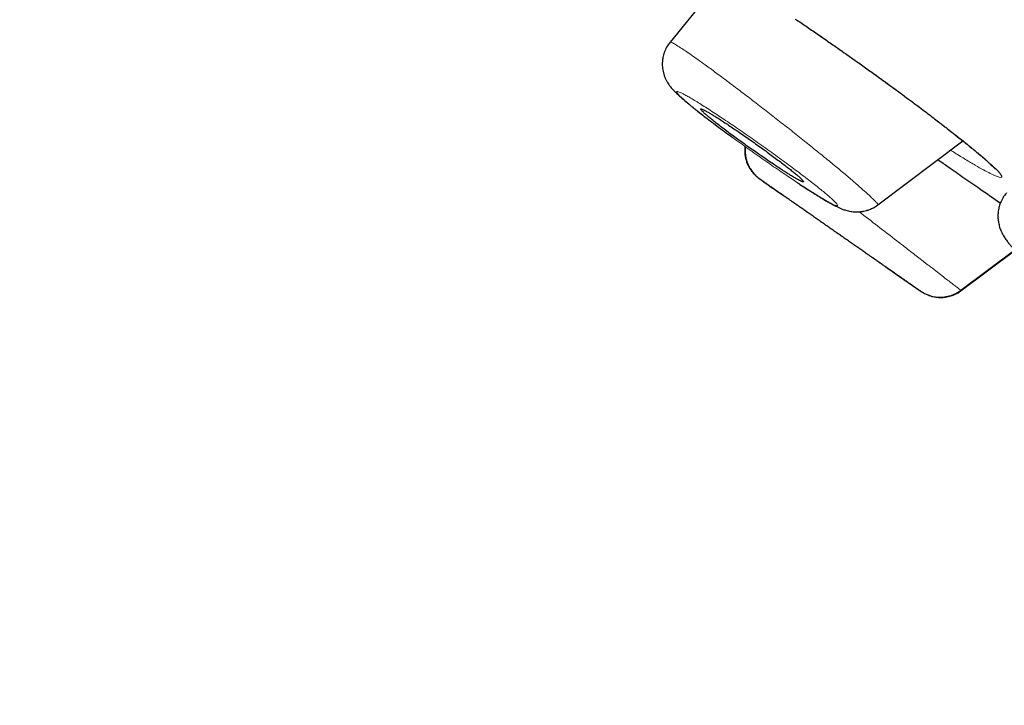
# Model space of a CAD drawing. Header units: millimetres. Extents: x 8 to 1023, y 12 to 832.
# Tile 34 of 256: x 108 to 122, y 735 to 745. Entities that reach past the tile are written whole.
import ezdxf

# ---------------------------------------------------------------- set-up
doc = ezdxf.new("R2010")
doc.units = ezdxf.units.MM

msp = doc.modelspace()

# ---------------------------------------------------------------- linework, layer by layer
at = {"color": 7, "linetype": 'Continuous', "lineweight": 30}
for p, q in [((118.442, 745.763), (117.632, 744.767)), ((120.655, 742.396), (121.896, 743.328)), ((118.936, 742.778), (118.93, 742.782)), ((118.93, 742.782), (118.936, 742.778)), ((121.866, 741.153), (122.65, 741.743)), ((121.872, 741.149), (122.656, 741.737)), ((121.288, 741.137), (121.283, 741.14)), ((121.283, 741.14), (121.288, 741.137)), ((121.288, 741.137), (121.319, 741.119))]:
    msp.add_line(p, q, dxfattribs=at)
for start, end in [(234.7335, 234.84518), (235.31911, 235.47664)]:
    msp.add_arc((246.935, 923.794), 221.7, start, end, dxfattribs=at)
for points, knots in [([(133.807, 735.109), (133.803, 735.113), (133.796, 735.121), (133.734, 735.185), (133.635, 735.288), (133.496, 735.433), (133.318, 735.618), (133.1, 735.844), (132.851, 736.103), (132.576, 736.389), (132.277, 736.7), (131.946, 737.043), (131.585, 737.419), (131.192, 737.828), (130.754, 738.282), (130.27, 738.787), (129.734, 739.344), (129.165, 739.936), (128.56, 740.564), (127.922, 741.227), (127.249, 741.926), (126.562, 742.641), (125.865, 743.365), (125.162, 744.095), (124.435, 744.851), (123.682, 745.634), (122.904, 746.442), (122.079, 747.299), (121.204, 748.208), (120.279, 749.169), (119.328, 750.157), (118.352, 751.171), (117.35, 752.212), (116.321, 753.281), (115.296, 754.346), (114.281, 755.401), (113.282, 756.44), (112.269, 757.494), (111.242, 758.561), (110.201, 759.642), (109.117, 760.769), (107.988, 761.942), (106.815, 763.161), (105.629, 764.394), (104.43, 765.639), (103.218, 766.898), (101.991, 768.172), (100.789, 769.422), (99.614, 770.643), (98.472, 771.83), (97.329, 773.019), (96.184, 774.209), (95.037, 775.401), (93.857, 776.628), (92.642, 777.89), (91.396, 779.185), (90.151, 780.478), (88.907, 781.77), (87.665, 783.061), (86.425, 784.349), (85.226, 785.595), (84.071, 786.795), (82.963, 787.948), (81.866, 789.089), (80.78, 790.218), (79.705, 791.335), (78.658, 792.423), (77.638, 793.483), (76.645, 794.514), (75.665, 795.532), (74.698, 796.538), (73.742, 797.53), (72.799, 798.51), (71.872, 799.473), (70.949, 800.432), (70.034, 801.383), (69.127, 802.327), (68.241, 803.248), (67.377, 804.146), (66.534, 805.023), (65.725, 805.863), (64.951, 806.667), (64.21, 807.437), (63.491, 808.184), (62.793, 808.909), (62.117, 809.611), (61.463, 810.29), (60.834, 810.944), (60.222, 811.58), (59.63, 812.195), (59.059, 812.79), (58.516, 813.354), (58.003, 813.887), (57.52, 814.39), (57.074, 814.854), (56.663, 815.28), (56.287, 815.671), (55.939, 816.032), (55.62, 816.364), (55.328, 816.666), (55.065, 816.939), (54.831, 817.182), (54.623, 817.398), (54.445, 817.584), (54.296, 817.739), (54.18, 817.86), (54.098, 817.945), (54.047, 817.999), (54.041, 818.006), (54.038, 818.009)], [0, 0, 0, 0, 0.0100808, 0.0201375, 0.0301795, 0.0402162, 0.050257, 0.0603112, 0.0703352, 0.0794915, 0.088633, 0.0977668, 0.1069, 0.1160393, 0.1251918, 0.1352533, 0.1452823, 0.1552881, 0.16528, 0.1752673, 0.1852593, 0.1953009, 0.2044962, 0.2136733, 0.2228395, 0.2320021, 0.2411683, 0.2503453, 0.2603219, 0.2702854, 0.2802455, 0.290212, 0.3001945, 0.3102026, 0.3202933, 0.3295263, 0.3387273, 0.3479042, 0.3570651, 0.3662182, 0.3753715, 0.3853227, 0.3952643, 0.405207, 0.4151615, 0.4251388, 0.4351494, 0.4452264, 0.4544431, 0.4636317, 0.4728007, 0.4819591, 0.4911155, 0.5002789, 0.5102328, 0.5201841, 0.5301444, 0.5401249, 0.550137, 0.5601917, 0.5702584, 0.5794475, 0.5886086, 0.5977499, 0.6068798, 0.6160067, 0.6251389, 0.6338669, 0.6425944, 0.6513287, 0.6600767, 0.6688455, 0.6776419, 0.6864728, 0.6952436, 0.7043953, 0.7135293, 0.7226529, 0.7317737, 0.7408991, 0.7500365, 0.7587563, 0.7674826, 0.7762216, 0.7849799, 0.7937638, 0.8025795, 0.8114334, 0.820208, 0.8293625, 0.8385016, 0.8476323, 0.8567616, 0.8658965, 0.8750443, 0.883755, 0.8924702, 0.9011961, 0.9099388, 0.9187045, 0.9274993, 0.9363295, 0.9451263, 0.9543054, 0.9634617, 0.9726023, 0.9817341, 0.9908643, 1, 1, 1, 1]), ([(93.829, 776.466), (94.312, 775.965), (95.276, 774.963), (96.719, 773.463), (98.16, 771.966), (99.596, 770.472), (101.029, 768.982), (102.428, 767.529), (103.789, 766.115), (105.108, 764.745), (106.412, 763.39), (107.701, 762.05), (108.997, 760.704), (110.296, 759.354), (111.595, 758.003), (112.872, 756.676), (114.126, 755.373), (115.357, 754.093), (116.538, 752.865), (117.669, 751.69), (118.748, 750.57), (119.796, 749.481), (120.814, 748.423), (121.816, 747.382), (122.8, 746.359), (123.762, 745.359), (124.685, 744.399), (125.572, 743.477), (126.418, 742.597), (127.205, 741.779), (127.934, 741.022), (128.606, 740.324), (129.236, 739.67), (129.824, 739.06), (130.378, 738.485), (130.895, 737.946), (131.373, 737.45), (131.801, 737.004), (132.18, 736.61), (132.508, 736.267), (132.781, 735.984), (133, 735.757), (133.167, 735.585), (133.288, 735.46), (133.355, 735.39), (133.384, 735.36), (133.376, 735.369), (133.376, 735.369)], [0, 0, 0, 0, 0.023295, 0.046559, 0.069828, 0.093138, 0.116525, 0.139995, 0.162068, 0.18409, 0.206092, 0.228103, 0.250151, 0.27335, 0.296538, 0.319749, 0.343016, 0.36637, 0.389808, 0.411865, 0.43389, 0.45591, 0.477951, 0.500039, 0.523202, 0.546403, 0.569672, 0.593038, 0.616532, 0.639999, 0.662, 0.683954, 0.705885, 0.727818, 0.749776, 0.772931, 0.79612, 0.819372, 0.842717, 0.866183, 0.88969, 0.911746, 0.933731, 0.95567, 0.977587, 0.999507, 1, 1, 1, 1]), ([(119.474, 745.093), (119.527, 745.057), (119.632, 744.986), (119.79, 744.877), (119.944, 744.77), (120.094, 744.666), (120.238, 744.564), (120.386, 744.46), (120.535, 744.353), (120.685, 744.246), (120.824, 744.144), (120.955, 744.049), (121.075, 743.96), (121.186, 743.877), (121.288, 743.801), (121.38, 743.73), (121.464, 743.666), (121.56, 743.592), (121.668, 743.509), (121.787, 743.415), (121.885, 743.337), (121.963, 743.274), (122.025, 743.224), (122.083, 743.176), (122.136, 743.132), (122.185, 743.09), (122.229, 743.051), (122.267, 743.017), (122.297, 742.99), (122.321, 742.967), (122.341, 742.948), (122.356, 742.932), (122.367, 742.921), (122.37, 742.916), (122.369, 742.918), (122.369, 742.918)], [0, 0, 0, 0, 0.042631, 0.083875, 0.123756, 0.162281, 0.199451, 0.235262, 0.276433, 0.315635, 0.352867, 0.388131, 0.421436, 0.452793, 0.482212, 0.509705, 0.53528, 0.559242, 0.599695, 0.641403, 0.684347, 0.710701, 0.737485, 0.76469, 0.791681, 0.816831, 0.845562, 0.871289, 0.894016, 0.913855, 0.933545, 0.954264, 0.97611, 0.999877, 1, 1, 1, 1]), ([(117.632, 744.767), (117.614, 744.742), (117.58, 744.696), (117.547, 744.619), (117.527, 744.548), (117.519, 744.485), (117.518, 744.431), (117.522, 744.385), (117.529, 744.343), (117.54, 744.299), (117.556, 744.255), (117.575, 744.215), (117.594, 744.181), (117.612, 744.153), (117.627, 744.131), (117.643, 744.111), (117.659, 744.091), (117.682, 744.067), (117.708, 744.039), (117.738, 744.01), (117.768, 743.983), (117.795, 743.959), (117.82, 743.937), (117.842, 743.918), (117.867, 743.897), (117.897, 743.872), (117.934, 743.841), (117.979, 743.805), (118.037, 743.759), (118.109, 743.703), (118.196, 743.636), (118.292, 743.563), (118.397, 743.485), (118.484, 743.42), (118.537, 743.382), (118.551, 743.372)], [0, 0, 0, 0, 0.037343, 0.071973, 0.102881, 0.129344, 0.150929, 0.169825, 0.188033, 0.205548, 0.22796, 0.249871, 0.270389, 0.287938, 0.302726, 0.315377, 0.336403, 0.36413, 0.398251, 0.432675, 0.465026, 0.494063, 0.518758, 0.539291, 0.560448, 0.588043, 0.619408, 0.654535, 0.69301, 0.746272, 0.801348, 0.858322, 0.917277, 0.978283, 1, 1, 1, 1]), ([(119.504, 742.76), (119.514, 742.755), (119.533, 742.744), (119.555, 742.735), (119.57, 742.731), (119.576, 742.733), (119.573, 742.742), (119.561, 742.757), (119.54, 742.778), (119.511, 742.805), (119.472, 742.839), (119.425, 742.878), (119.37, 742.921), (119.308, 742.97), (119.239, 743.023), (119.165, 743.078), (119.086, 743.137), (119.004, 743.197), (118.919, 743.258), (118.833, 743.319), (118.748, 743.379), (118.663, 743.437), (118.582, 743.493), (118.503, 743.546), (118.429, 743.595), (118.361, 743.639), (118.298, 743.679), (118.243, 743.713), (118.194, 743.742), (118.154, 743.765), (118.122, 743.781), (118.098, 743.791), (118.083, 743.795), (118.077, 743.793), (118.081, 743.784), (118.093, 743.768), (118.115, 743.747), (118.145, 743.719), (118.185, 743.685), (118.232, 743.646), (118.288, 743.602), (118.35, 743.553), (118.419, 743.5), (118.494, 743.444), (118.573, 743.385), (118.655, 743.325), (118.74, 743.264), (118.826, 743.203), (118.911, 743.143), (118.996, 743.085), (119.077, 743.029), (119.156, 742.977), (119.229, 742.928), (119.298, 742.884), (119.36, 742.844), (119.416, 742.81), (119.465, 742.781), (119.491, 742.767), (119.504, 742.76)], [0, 0, 0, 0, 0.015554, 0.031108, 0.048486, 0.065918, 0.083295, 0.1008, 0.118362, 0.135868, 0.153669, 0.17153, 0.189333, 0.207472, 0.225671, 0.243812, 0.262172, 0.280593, 0.298955, 0.317319, 0.335743, 0.354108, 0.372264, 0.390477, 0.408633, 0.426466, 0.444354, 0.462186, 0.479722, 0.49731, 0.514844, 0.532228, 0.549666, 0.567049, 0.584493, 0.601993, 0.619437, 0.637135, 0.654891, 0.672589, 0.690627, 0.708726, 0.726766, 0.745077, 0.763449, 0.781761, 0.80015, 0.818598, 0.836988, 0.855228, 0.873524, 0.891764, 0.909779, 0.92785, 0.945864, 0.963891, 0.981975, 1, 1, 1, 1]), ([(118.722, 743.248), (118.722, 743.244), (118.718, 743.223), (118.718, 743.184), (118.721, 743.13), (118.731, 743.076), (118.746, 743.024), (118.766, 742.974), (118.792, 742.928), (118.822, 742.885), (118.855, 742.846), (118.891, 742.811), (118.917, 742.792), (118.93, 742.782)], [0, 0, 0, 0, 0.019604, 0.119397, 0.220324, 0.321807, 0.423245, 0.524041, 0.62362, 0.721448, 0.817048, 0.91001, 1, 1, 1, 1]), ([(118.729, 743.243), (118.728, 743.243), (118.726, 743.227), (118.725, 743.198), (118.725, 743.153), (118.731, 743.103), (118.744, 743.043), (118.766, 742.982), (118.797, 742.923), (118.835, 742.87), (118.882, 742.819), (118.92, 742.79), (118.939, 742.776)], [0, 0, 0, 0, 0.002381, 0.088886, 0.161769, 0.253523, 0.367382, 0.50209, 0.615428, 0.737589, 0.866562, 1, 1, 1, 1]), ([(121.533, 743.055), (121.582, 743.022), (121.709, 742.933), (121.913, 742.791), (122.165, 742.616), (122.344, 742.492), (122.438, 742.426), (122.442, 742.424)], [0, 0, 0, 0, 0.153719, 0.401818, 0.652808, 0.986, 1, 1, 1, 1]), ([(119.487, 742.72), (119.499, 742.712), (119.545, 742.681), (119.62, 742.633), (119.706, 742.578), (119.783, 742.529), (119.853, 742.487), (119.918, 742.448), (119.978, 742.414), (120.025, 742.389), (120.058, 742.372), (120.08, 742.362), (120.1, 742.353), (120.119, 742.344), (120.138, 742.337), (120.163, 742.327), (120.193, 742.318), (120.226, 742.309), (120.261, 742.302), (120.301, 742.296), (120.341, 742.294), (120.378, 742.295), (120.408, 742.298), (120.433, 742.302), (120.46, 742.307), (120.495, 742.315), (120.542, 742.331), (120.598, 742.357), (120.635, 742.382), (120.655, 742.396)], [0, 0, 0, 0, 0.0271367, 0.1065256, 0.1817751, 0.2545505, 0.329343, 0.3912512, 0.4591155, 0.5310841, 0.5600796, 0.5873664, 0.6127594, 0.636278, 0.6580403, 0.6827277, 0.7085239, 0.737257, 0.7629967, 0.7857253, 0.8122946, 0.8345495, 0.8524046, 0.8658543, 0.8783506, 0.8981279, 0.9253492, 0.9595642, 1, 1, 1, 1]), ([(122.533, 742.575), (122.521, 742.56), (122.498, 742.532), (122.472, 742.489), (122.453, 742.452), (122.44, 742.42), (122.426, 742.379), (122.413, 742.325), (122.405, 742.256), (122.407, 742.188), (122.417, 742.122), (122.435, 742.058), (122.459, 741.998), (122.489, 741.943), (122.522, 741.892), (122.556, 741.847), (122.59, 741.806), (122.624, 741.77), (122.657, 741.735), (122.694, 741.7), (122.733, 741.663), (122.777, 741.622), (122.828, 741.578), (122.89, 741.525), (122.964, 741.465), (123.042, 741.403), (123.121, 741.342), (123.197, 741.284), (123.274, 741.227), (123.356, 741.167), (123.444, 741.105), (123.534, 741.041), (123.619, 740.983), (123.699, 740.929), (123.778, 740.876), (123.86, 740.822), (123.951, 740.763), (124.048, 740.701), (124.143, 740.642), (124.233, 740.587), (124.317, 740.537), (124.4, 740.489), (124.477, 740.445), (124.545, 740.407), (124.603, 740.376), (124.652, 740.35), (124.691, 740.33), (124.722, 740.315), (124.75, 740.301), (124.779, 740.287), (124.814, 740.271), (124.85, 740.255), (124.886, 740.239), (124.92, 740.225), (124.951, 740.213), (124.979, 740.202), (125.009, 740.192), (125.044, 740.181), (125.084, 740.171), (125.129, 740.161), (125.176, 740.154), (125.216, 740.151), (125.25, 740.151), (125.278, 740.152), (125.312, 740.154), (125.354, 740.161), (125.404, 740.173), (125.462, 740.194), (125.524, 740.224), (125.562, 740.253), (125.583, 740.268)], [0, 0, 0, 0, 0.011274, 0.021051, 0.029123, 0.035346, 0.040776, 0.054396, 0.068002, 0.081702, 0.095595, 0.109654, 0.123859, 0.140581, 0.15845, 0.176748, 0.193467, 0.209217, 0.224469, 0.239097, 0.255308, 0.271275, 0.289197, 0.309265, 0.331468, 0.355804, 0.375465, 0.395375, 0.41433, 0.432334, 0.454869, 0.475744, 0.494973, 0.512569, 0.529293, 0.547641, 0.567813, 0.589815, 0.613653, 0.632743, 0.652875, 0.674, 0.694102, 0.712165, 0.728192, 0.742176, 0.754085, 0.762991, 0.770485, 0.779305, 0.790208, 0.802945, 0.814111, 0.826153, 0.837244, 0.846864, 0.855691, 0.867491, 0.881215, 0.894877, 0.908076, 0.919876, 0.926385, 0.932282, 0.939096, 0.947769, 0.958296, 0.970611, 0.984582, 1, 1, 1, 1]), ([(120.621, 741.598), (120.603, 741.611), (120.567, 741.636), (120.508, 741.677), (120.451, 741.717), (120.396, 741.756), (120.337, 741.796), (120.277, 741.839), (120.215, 741.882), (120.152, 741.926), (120.087, 741.971), (120.023, 742.016), (119.959, 742.06), (119.896, 742.104), (119.834, 742.148), (119.773, 742.19), (119.715, 742.231), (119.66, 742.27), (119.606, 742.307), (119.556, 742.342), (119.51, 742.374), (119.467, 742.404), (119.428, 742.432), (119.393, 742.456), (119.363, 742.477), (119.337, 742.495), (119.316, 742.51), (119.3, 742.521), (119.289, 742.529), (119.283, 742.533), (119.283, 742.533), (119.283, 742.533)], [0, 0, 0, 0, 0.044889, 0.090342, 0.124791, 0.159487, 0.194957, 0.230693, 0.265122, 0.29979, 0.335211, 0.370892, 0.404912, 0.439161, 0.474136, 0.509362, 0.542776, 0.576412, 0.61075, 0.645332, 0.678203, 0.711293, 0.745075, 0.779099, 0.811713, 0.844547, 0.878083, 0.911862, 0.944615, 0.977596, 1, 1, 1, 1]), ([(120.787, 741.483), (120.787, 741.483), (120.787, 741.482), (120.784, 741.485), (120.776, 741.49), (120.763, 741.5), (120.744, 741.513), (120.72, 741.529), (120.692, 741.549), (120.66, 741.572), (120.634, 741.589), (120.621, 741.598)], [0, 0, 0, 0, 0.013188, 0.134343, 0.256355, 0.381073, 0.506721, 0.627863, 0.749847, 0.874472, 1, 1, 1, 1]), ([(121.281, 741.142), (121.299, 741.13), (121.333, 741.108), (121.387, 741.085), (121.435, 741.069), (121.477, 741.06), (121.513, 741.055), (121.546, 741.053), (121.584, 741.053), (121.629, 741.056), (121.677, 741.065), (121.725, 741.078), (121.772, 741.097), (121.82, 741.121), (121.85, 741.143), (121.866, 741.154)], [0, 0, 0, 0, 0.103796, 0.197471, 0.279403, 0.348469, 0.403971, 0.450672, 0.509443, 0.582394, 0.669093, 0.742649, 0.822878, 0.908992, 1, 1, 1, 1]), ([(121.39, 741.085), (121.401, 741.08), (121.437, 741.065), (121.502, 741.052), (121.582, 741.047), (121.662, 741.055), (121.738, 741.075), (121.809, 741.106), (121.851, 741.135), (121.872, 741.149)], [0, 0, 0, 0, 0.07376, 0.229664, 0.387579, 0.545493, 0.701397, 0.853429, 1, 1, 1, 1])]:
    msp.add_open_spline(points, degree=3, knots=knots, dxfattribs=at)
at = {"color": 8, "linetype": 'Continuous', "lineweight": 0}
for points, knots in [([(132.735, 735.757), (132.73, 735.762), (132.72, 735.772), (132.639, 735.856), (132.509, 735.991), (132.325, 736.181), (132.09, 736.425), (131.808, 736.718), (131.484, 737.055), (131.122, 737.431), (130.716, 737.854), (130.267, 738.321), (129.763, 738.845), (129.204, 739.426), (128.587, 740.067), (127.924, 740.756), (127.214, 741.492), (126.458, 742.278), (125.671, 743.096), (124.858, 743.942), (124.025, 744.808), (123.157, 745.709), (122.256, 746.646), (121.302, 747.638), (120.294, 748.685), (119.23, 749.79), (118.132, 750.931), (117, 752.106), (115.834, 753.318), (114.659, 754.539), (113.481, 755.764), (112.306, 756.985), (111.112, 758.227), (109.898, 759.489), (108.637, 760.799), (107.331, 762.157), (105.978, 763.563), (104.608, 764.985), (103.222, 766.425), (101.821, 767.881), (100.435, 769.321), (99.07, 770.74), (97.73, 772.134), (96.386, 773.53), (95.039, 774.93), (94.14, 775.865), (93.69, 776.332)], [0, 0, 0, 0, 0.0231481, 0.0464153, 0.0696833, 0.0929815, 0.116339, 0.1398312, 0.1619404, 0.1839742, 0.205957, 0.2279136, 0.2498686, 0.2731506, 0.2963826, 0.3195937, 0.3428131, 0.3660696, 0.3895383, 0.4116684, 0.4337165, 0.4557075, 0.4776668, 0.4996196, 0.5229213, 0.5461888, 0.569453, 0.5927448, 0.616095, 0.6395743, 0.6616611, 0.6836657, 0.7056156, 0.7275383, 0.7494618, 0.7728657, 0.7962315, 0.819594, 0.8429879, 0.8664482, 0.8899481, 0.9120197, 0.9340306, 0.9560108, 0.9779906, 1, 1, 1, 1]), ([(119.455, 745.103), (119.531, 745.051), (119.682, 744.948), (119.916, 744.786), (120.152, 744.621), (120.415, 744.435), (120.7, 744.23), (121.001, 744.011), (121.263, 743.817), (121.486, 743.649), (121.672, 743.506), (121.842, 743.373), (121.996, 743.25), (122.131, 743.138), (122.245, 743.041), (122.336, 742.959), (122.404, 742.893), (122.447, 742.843), (122.466, 742.811), (122.46, 742.796), (122.429, 742.798), (122.375, 742.817), (122.298, 742.853), (122.199, 742.905), (122.079, 742.972), (121.938, 743.056), (121.817, 743.13), (121.737, 743.18), (121.717, 743.193)], [0, 0, 0, 0, 0.0381923, 0.0760367, 0.1139292, 0.1522639, 0.2031538, 0.2534647, 0.3041011, 0.3420168, 0.3796733, 0.4174906, 0.4558836, 0.494352, 0.5321968, 0.569829, 0.6076667, 0.6455415, 0.6831822, 0.7210195, 0.7594774, 0.797731, 0.8355417, 0.8733038, 0.9114136, 0.9491777, 0.9868107, 1, 1, 1, 1]), ([(117.634, 744.766), (117.634, 744.767), (117.634, 744.772), (117.656, 744.763), (117.705, 744.737), (117.758, 744.703), (117.785, 744.686)], [0, 0, 0, 0, 0.055174, 0.368977, 0.68415, 1, 1, 1, 1]), ([(117.785, 744.686), (117.808, 744.671), (117.854, 744.641), (117.938, 744.583), (118.034, 744.515), (118.152, 744.43), (118.297, 744.324), (118.467, 744.197), (118.649, 744.06), (118.838, 743.915), (119.032, 743.766), (119.228, 743.613), (119.423, 743.459), (119.613, 743.307), (119.797, 743.159), (119.969, 743.018), (120.128, 742.887), (120.269, 742.768), (120.391, 742.663), (120.492, 742.573), (120.565, 742.505), (120.613, 742.457), (120.643, 742.424), (120.658, 742.403), (120.655, 742.399), (120.654, 742.397)], [0, 0, 0, 0, 0.036266, 0.072476, 0.108606, 0.144658, 0.192621, 0.240518, 0.288331, 0.336006, 0.383501, 0.430894, 0.478505, 0.526295, 0.57412, 0.621817, 0.669252, 0.716491, 0.764011, 0.8118, 0.859736, 0.89572, 0.93168, 0.967605, 1, 1, 1, 1]), ([(117.847, 744), (117.831, 744.009), (117.799, 744.026), (117.765, 744.041), (117.741, 744.049), (117.728, 744.049), (117.726, 744.041), (117.736, 744.025), (117.756, 744.001), (117.788, 743.97), (117.83, 743.931), (117.883, 743.885), (117.947, 743.832), (118.021, 743.773), (118.102, 743.709), (118.191, 743.64), (118.286, 743.568), (118.386, 743.493), (118.491, 743.415), (118.6, 743.336), (118.713, 743.255), (118.827, 743.173), (118.942, 743.092), (119.056, 743.012), (119.168, 742.934), (119.278, 742.86), (119.384, 742.788), (119.485, 742.721), (119.581, 742.658), (119.671, 742.601), (119.755, 742.549), (119.83, 742.503), (119.895, 742.464), (119.952, 742.433), (119.998, 742.408), (120.033, 742.392), (120.057, 742.385), (120.07, 742.385), (120.072, 742.393), (120.062, 742.409), (120.042, 742.433), (120.01, 742.464), (119.967, 742.504), (119.913, 742.55), (119.849, 742.603), (119.775, 742.662), (119.694, 742.726), (119.605, 742.795), (119.51, 742.867), (119.41, 742.942), (119.305, 743.02), (119.196, 743.099), (119.083, 743.18), (118.969, 743.262), (118.854, 743.343), (118.74, 743.423), (118.628, 743.5), (118.519, 743.575), (118.413, 743.646), (118.312, 743.713), (118.216, 743.776), (118.126, 743.833), (118.043, 743.885), (117.969, 743.931), (117.902, 743.97), (117.865, 743.99), (117.847, 744)], [0, 0, 0, 0, 0.015452, 0.031164, 0.046742, 0.06233, 0.077976, 0.093633, 0.109362, 0.124828, 0.140387, 0.155878, 0.171465, 0.187311, 0.203078, 0.218658, 0.234201, 0.249856, 0.265338, 0.280816, 0.296445, 0.312375, 0.327958, 0.343602, 0.359315, 0.374881, 0.390392, 0.406093, 0.42171, 0.437338, 0.453204, 0.468842, 0.4844, 0.500026, 0.515593, 0.531094, 0.546691, 0.562544, 0.578139, 0.593763, 0.609489, 0.625039, 0.640527, 0.656258, 0.671818, 0.687479, 0.703322, 0.718923, 0.734428, 0.749991, 0.765554, 0.781053, 0.79664, 0.812464, 0.828223, 0.843804, 0.859346, 0.874991, 0.890535, 0.906031, 0.921628, 0.937474, 0.953086, 0.968709, 0.984454, 1, 1, 1, 1]), ([(121.283, 741.14), (121.283, 741.14), (121.282, 741.142), (121.269, 741.15), (121.249, 741.164), (121.225, 741.181), (121.193, 741.203), (121.147, 741.235), (121.087, 741.277), (121.017, 741.326), (120.939, 741.38), (120.854, 741.44), (120.761, 741.504), (120.662, 741.573), (120.557, 741.647), (120.448, 741.722), (120.337, 741.8), (120.223, 741.879), (120.109, 741.959), (119.994, 742.04), (119.88, 742.119), (119.769, 742.196), (119.66, 742.272), (119.556, 742.345), (119.457, 742.414), (119.364, 742.479), (119.277, 742.539), (119.199, 742.594), (119.137, 742.637), (119.09, 742.67), (119.053, 742.696), (119.016, 742.722), (118.981, 742.746), (118.953, 742.766), (118.938, 742.776), (118.936, 742.778), (118.936, 742.778)], [0, 0, 0, 0, 0.00319, 0.036067, 0.058046, 0.080193, 0.102612, 0.135505, 0.168803, 0.202108, 0.235031, 0.268139, 0.301001, 0.333948, 0.367309, 0.400627, 0.433619, 0.46658, 0.499808, 0.53306, 0.565998, 0.59894, 0.632204, 0.665595, 0.698616, 0.73157, 0.764761, 0.797829, 0.830658, 0.852587, 0.874667, 0.896997, 0.929867, 0.963084, 0.996387, 1, 1, 1, 1]), ([(120.387, 742.296), (120.476, 742.228), (120.663, 742.083), (120.906, 741.895), (121.113, 741.735), (121.279, 741.607), (121.453, 741.472), (121.621, 741.342), (121.74, 741.251), (121.808, 741.198), (121.844, 741.171), (121.863, 741.156), (121.865, 741.154), (121.865, 741.154)], [0, 0, 0, 0, 0.120602, 0.254622, 0.344132, 0.433707, 0.523483, 0.65772, 0.791118, 0.857955, 0.925078, 0.992719, 1, 1, 1, 1])]:
    msp.add_open_spline(points, degree=3, knots=knots, dxfattribs=at)

doc.saveas('drawing.dxf')
